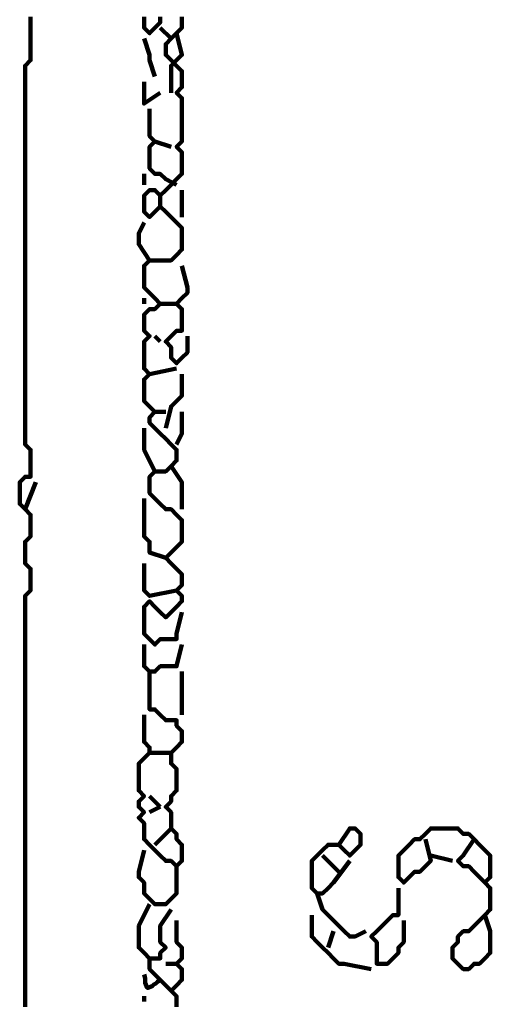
# Model space of a CAD drawing. Header units: metres. Extents: x 1704 to 4131, y 3282 to 4241.
# Tile 51 of 78: x 2248.996 to 2249.799, y 4226.977 to 4228.657. Entities that reach past the tile are written whole.
import ezdxf

# ---------------------------------------------------------------- set-up
doc = ezdxf.new("R2010")
doc.units = ezdxf.units.M
doc.layers.add('P', color=250, linetype='Continuous', lineweight=100)

msp = doc.modelspace()

# ---------------------------------------------------------------- linework, layer by layer
at = {"layer": 'P', "color": 0, "linetype": 'Continuous'}
for points in [[(2249.0149, 4228.6615), (2249.0149, 4228.6523), (2249.0149, 4228.643), (2249.0149, 4228.6338), (2249.0149, 4228.6246), (2249.0149, 4228.6153), (2249.0149, 4228.6061), (2249.0149, 4228.5969), (2249.0149, 4228.5876), (2249.0056, 4228.5784), (2249.0056, 4228.5692), (2249.0056, 4228.56), (2249.0056, 4228.5507), (2249.0056, 4228.5415), (2249.0056, 4228.5323), (2249.0056, 4228.523), (2249.0056, 4228.5138), (2249.0056, 4228.5046), (2249.0056, 4228.4953), (2249.0056, 4228.4861), (2249.0056, 4228.4769), (2249.0056, 4228.4676), (2249.0056, 4228.4584), (2249.0056, 4228.4492), (2249.0056, 4228.44), (2249.0056, 4228.4307), (2249.0056, 4228.4215), (2249.0056, 4228.4123), (2249.0056, 4228.403), (2249.0056, 4228.3938), (2249.0056, 4228.3846), (2249.0056, 4228.3753), (2249.0056, 4228.3661), (2249.0056, 4228.3569), (2249.0056, 4228.3476), (2249.0056, 4228.3384), (2249.0056, 4228.3292), (2249.0056, 4228.32), (2249.0056, 4228.3107), (2249.0056, 4228.3015), (2249.0056, 4228.2923), (2249.0056, 4228.283), (2249.0056, 4228.2738), (2249.0056, 4228.2646), (2249.0056, 4228.2553), (2249.0056, 4228.2461), (2249.0056, 4228.2369), (2249.0056, 4228.2276), (2249.0056, 4228.2184), (2249.0056, 4228.2092), (2249.0056, 4228.2), (2249.0056, 4228.1907), (2249.0056, 4228.1815), (2249.0056, 4228.1723), (2249.0056, 4228.163), (2249.0056, 4228.1538), (2249.0056, 4228.1446), (2249.0056, 4228.1353), (2249.0056, 4228.1261), (2249.0056, 4228.1169), (2249.0056, 4228.1076), (2249.0056, 4228.0984), (2249.0056, 4228.0892), (2249.0056, 4228.08), (2249.0056, 4228.0707), (2249.0056, 4228.0615), (2249.0056, 4228.0523), (2249.0056, 4228.043), (2249.0056, 4228.0338), (2249.0056, 4228.0246), (2249.0056, 4228.0153), (2249.0056, 4228.0061), (2249.0056, 4227.9969), (2249.0056, 4227.9876), (2249.0056, 4227.9784), (2249.0056, 4227.9692), (2249.0056, 4227.96), (2249.0056, 4227.9507), (2249.0056, 4227.9415), (2249.0056, 4227.9323), (2249.0149, 4227.923), (2249.0149, 4227.9138), (2249.0149, 4227.9046), (2249.0149, 4227.8953), (2249.0149, 4227.8861), (2249.0149, 4227.8769), (2249.0056, 4227.8769), (2248.9964, 4227.8676), (2248.9964, 4227.8584), (2248.9964, 4227.8492), (2248.9964, 4227.84), (2248.9964, 4227.8307), (2249.0056, 4227.8215), (2249.0149, 4227.8123), (2249.0149, 4227.803), (2249.0149, 4227.7938), (2249.0149, 4227.7846), (2249.0149, 4227.7753), (2249.0056, 4227.7661), (2249.0056, 4227.7569), (2249.0056, 4227.7476), (2249.0056, 4227.7384), (2249.0056, 4227.7292), (2249.0149, 4227.72), (2249.0149, 4227.7107), (2249.0149, 4227.7015), (2249.0149, 4227.6923), (2249.0149, 4227.683), (2249.0056, 4227.6738), (2249.0056, 4227.6646), (2249.0056, 4227.6553), (2249.0056, 4227.6461), (2249.0056, 4227.6369), (2249.0056, 4227.6276), (2249.0056, 4227.6184), (2249.0056, 4227.6092), (2249.0056, 4227.6), (2249.0056, 4227.5907), (2249.0056, 4227.5815), (2249.0056, 4227.5723), (2249.0056, 4227.563), (2249.0056, 4227.5538), (2249.0056, 4227.5446), (2249.0056, 4227.5353), (2249.0056, 4227.5261), (2249.0056, 4227.5169), (2249.0056, 4227.5076), (2249.0056, 4227.4984), (2249.0056, 4227.4892), (2249.0056, 4227.48), (2249.0056, 4227.4707), (2249.0056, 4227.4615), (2249.0056, 4227.4523), (2249.0056, 4227.443), (2249.0056, 4227.4338), (2249.0056, 4227.4246), (2249.0056, 4227.4153), (2249.0056, 4227.4061), (2249.0056, 4227.3969), (2249.0056, 4227.3876), (2249.0056, 4227.3784), (2249.0056, 4227.3692), (2249.0056, 4227.36), (2249.0056, 4227.3507), (2249.0056, 4227.3415), (2249.0056, 4227.3323), (2249.0056, 4227.323), (2249.0056, 4227.3138), (2249.0056, 4227.3046), (2249.0056, 4227.2953), (2249.0056, 4227.2861), (2249.0056, 4227.2769), (2249.0056, 4227.2676), (2249.0056, 4227.2584), (2249.0056, 4227.2492), (2249.0056, 4227.24), (2249.0056, 4227.2307), (2249.0056, 4227.2215), (2249.0056, 4227.2123), (2249.0056, 4227.203), (2249.0056, 4227.1938), (2249.0056, 4227.1846), (2249.0056, 4227.1753), (2249.0056, 4227.1661), (2249.0056, 4227.1569), (2249.0056, 4227.1476), (2249.0056, 4227.1384), (2249.0056, 4227.1292), (2249.0056, 4227.12), (2249.0056, 4227.1107), (2249.0056, 4227.1015), (2249.0056, 4227.0923), (2249.0056, 4227.083), (2249.0056, 4227.0738), (2249.0056, 4227.0646), (2249.0056, 4227.0553), (2249.0056, 4227.0461), (2249.0056, 4227.0369), (2249.0056, 4227.0276), (2249.0056, 4227.0184), (2249.0056, 4227.0092), (2249.0056, 4227), (2249.0056, 4226.9907), (2249.0056, 4226.9815), (2249.0056, 4226.9723)], [(2249.2087, 4228.6615), (2249.2087, 4228.6523), (2249.2087, 4228.643), (2249.218, 4228.6338), (2249.2272, 4228.643), (2249.2364, 4228.6523), (2249.2364, 4228.6615)], [(2249.2733, 4228.6615), (2249.2733, 4228.6523), (2249.2733, 4228.643), (2249.2641, 4228.6338), (2249.2549, 4228.6246), (2249.2456, 4228.6153), (2249.2456, 4228.6061), (2249.2456, 4228.5969), (2249.2549, 4228.5876), (2249.2641, 4228.5784), (2249.2733, 4228.5692), (2249.2733, 4228.56), (2249.2733, 4228.5507), (2249.2733, 4228.5415), (2249.2641, 4228.5323), (2249.2733, 4228.523), (2249.2733, 4228.5138), (2249.2733, 4228.5046), (2249.2733, 4228.4953), (2249.2733, 4228.4861), (2249.2733, 4228.4769), (2249.2733, 4228.4676), (2249.2733, 4228.4584), (2249.2733, 4228.4492), (2249.2641, 4228.44), (2249.2733, 4228.4307), (2249.2733, 4228.4215), (2249.2733, 4228.4123), (2249.2733, 4228.403), (2249.2733, 4228.3938), (2249.2641, 4228.3846), (2249.2549, 4228.3753), (2249.2456, 4228.3661), (2249.2364, 4228.3569), (2249.2272, 4228.3661), (2249.218, 4228.3661), (2249.2087, 4228.3569), (2249.2087, 4228.3476), (2249.2087, 4228.3384), (2249.2087, 4228.3292), (2249.218, 4228.32), (2249.2272, 4228.3292), (2249.2364, 4228.3384), (2249.2456, 4228.3292), (2249.2549, 4228.32), (2249.2641, 4228.3107), (2249.2733, 4228.3015), (2249.2733, 4228.2923), (2249.2733, 4228.283), (2249.2733, 4228.2738), (2249.2733, 4228.2646), (2249.2641, 4228.2553), (2249.2549, 4228.2461), (2249.2456, 4228.2461), (2249.2364, 4228.2461), (2249.2272, 4228.2461), (2249.218, 4228.2461), (2249.2087, 4228.2369), (2249.2087, 4228.2276), (2249.2087, 4228.2184), (2249.2087, 4228.2092), (2249.2087, 4228.2), (2249.218, 4228.1907), (2249.2272, 4228.1815), (2249.2364, 4228.1723), (2249.2272, 4228.163), (2249.218, 4228.163), (2249.2087, 4228.1538), (2249.2087, 4228.1446), (2249.2087, 4228.1353), (2249.2087, 4228.1261), (2249.218, 4228.1169), (2249.2087, 4228.1076), (2249.2087, 4228.0984), (2249.2087, 4228.0892), (2249.2087, 4228.08), (2249.2087, 4228.0707), (2249.2087, 4228.0615), (2249.218, 4228.0523), (2249.2087, 4228.043), (2249.2087, 4228.0338), (2249.2087, 4228.0246), (2249.2087, 4228.0153), (2249.2087, 4228.0061), (2249.218, 4227.9969), (2249.2272, 4227.9876), (2249.218, 4227.9784), (2249.218, 4227.9692), (2249.2272, 4227.96), (2249.2364, 4227.9507), (2249.2456, 4227.9415), (2249.2549, 4227.9323), (2249.2641, 4227.923), (2249.2641, 4227.9138), (2249.2641, 4227.9046), (2249.2549, 4227.8953), (2249.2456, 4227.8861), (2249.2364, 4227.8861), (2249.2272, 4227.8861), (2249.218, 4227.8769), (2249.218, 4227.8676), (2249.218, 4227.8584), (2249.218, 4227.8492), (2249.2272, 4227.84), (2249.2364, 4227.8307), (2249.2456, 4227.8215), (2249.2549, 4227.8215), (2249.2641, 4227.8123), (2249.2733, 4227.803), (2249.2733, 4227.7938), (2249.2733, 4227.7846), (2249.2733, 4227.7753), (2249.2733, 4227.7661), (2249.2641, 4227.7569), (2249.2549, 4227.7476), (2249.2456, 4227.7384), (2249.2549, 4227.7292), (2249.2641, 4227.72), (2249.2733, 4227.7107), (2249.2733, 4227.7015), (2249.2733, 4227.6923), (2249.2641, 4227.683), (2249.2733, 4227.6738), (2249.2733, 4227.6646), (2249.2641, 4227.6553), (2249.2549, 4227.6461), (2249.2456, 4227.6369), (2249.2364, 4227.6461), (2249.2272, 4227.6553), (2249.218, 4227.6646), (2249.2087, 4227.6553), (2249.2087, 4227.6461), (2249.2087, 4227.6369), (2249.2087, 4227.6276), (2249.2087, 4227.6184), (2249.2087, 4227.6092), (2249.218, 4227.6), (2249.2272, 4227.5907), (2249.2364, 4227.6), (2249.2456, 4227.6), (2249.2549, 4227.6), (2249.2641, 4227.6), (2249.2641, 4227.6092), (2249.2733, 4227.6461)], [(2249.2364, 4228.643), (2249.2549, 4228.6246)], [(2249.2641, 4228.6338), (2249.2733, 4228.5969), (2249.2641, 4228.5876), (2249.2549, 4228.5784), (2249.2549, 4228.5323)], [(2249.2087, 4228.6246), (2249.218, 4228.5969), (2249.218, 4228.5876), (2249.2272, 4228.56)], [(2249.2087, 4228.5507), (2249.2087, 4228.523), (2249.2087, 4228.5138), (2249.2364, 4228.5323)], [(2249.218, 4228.5046), (2249.218, 4228.4676), (2249.218, 4228.4584), (2249.2272, 4228.4492), (2249.218, 4228.44), (2249.218, 4228.4307), (2249.218, 4228.4215), (2249.218, 4228.4123), (2249.218, 4228.403), (2249.2272, 4228.3938), (2249.2364, 4228.3938), (2249.2456, 4228.3846), (2249.2641, 4228.3753)], [(2249.2272, 4228.4492), (2249.2549, 4228.44)], [(2249.2087, 4228.3938), (2249.2087, 4228.3753)], [(2249.2733, 4228.3661), (2249.2733, 4228.32)], [(2249.2364, 4228.3569), (2249.2364, 4228.3384)], [(2249.2087, 4228.3107), (2249.1995, 4228.2923), (2249.1995, 4228.283), (2249.1995, 4228.2738), (2249.218, 4228.2461)], [(2249.2733, 4228.2369), (2249.2826, 4228.2), (2249.2826, 4228.1907), (2249.2733, 4228.1815), (2249.2641, 4228.1723), (2249.2733, 4228.163), (2249.2733, 4228.1538), (2249.2733, 4228.1446), (2249.2733, 4228.1353), (2249.2733, 4228.1261), (2249.2641, 4228.1261), (2249.2549, 4228.1169), (2249.2456, 4228.1076), (2249.2549, 4228.0984), (2249.2549, 4228.0892), (2249.2549, 4228.08), (2249.2641, 4228.0707), (2249.2733, 4228.08), (2249.2826, 4228.0892), (2249.2826, 4228.0984), (2249.2826, 4228.1169)], [(2249.2087, 4228.1815), (2249.2087, 4228.1723)], [(2249.2364, 4228.1723), (2249.2641, 4228.1723)], [(2249.2272, 4228.1169), (2249.2364, 4228.1076)], [(2249.218, 4228.0523), (2249.2641, 4228.0615)], [(2249.2733, 4228.0523), (2249.2733, 4228.0153), (2249.2641, 4228.0061), (2249.2549, 4227.9969), (2249.2456, 4227.96)], [(2249.2272, 4227.9876), (2249.2456, 4227.9876)], [(2249.2733, 4227.9876), (2249.2733, 4227.9692), (2249.2733, 4227.96), (2249.2733, 4227.9507), (2249.2641, 4227.9323)], [(2249.2087, 4227.96), (2249.2087, 4227.9323), (2249.2087, 4227.923), (2249.2272, 4227.8861)], [(2249.2549, 4227.8953), (2249.2733, 4227.8676), (2249.2733, 4227.8584), (2249.2733, 4227.8215)], [(2249.0241, 4227.8676), (2249.0056, 4227.8215)], [(2249.2087, 4227.84), (2249.2087, 4227.803), (2249.2087, 4227.7938), (2249.2087, 4227.7846), (2249.2087, 4227.7753), (2249.218, 4227.7661), (2249.218, 4227.7569), (2249.218, 4227.7476), (2249.2456, 4227.7384)], [(2249.2087, 4227.7292), (2249.2087, 4227.6923), (2249.2087, 4227.683), (2249.218, 4227.6738), (2249.2641, 4227.683)], [(2249.2087, 4227.5907), (2249.2087, 4227.5538), (2249.218, 4227.5446), (2249.2272, 4227.5446), (2249.2364, 4227.5538), (2249.2456, 4227.5538), (2249.2549, 4227.5538), (2249.2641, 4227.5538), (2249.2733, 4227.5907)], [(2249.218, 4227.5446), (2249.218, 4227.5076), (2249.218, 4227.4984), (2249.218, 4227.4892), (2249.218, 4227.48), (2249.2272, 4227.48), (2249.2364, 4227.4707), (2249.2456, 4227.4615), (2249.2549, 4227.4615), (2249.2641, 4227.4615), (2249.2641, 4227.4523), (2249.2733, 4227.443), (2249.2733, 4227.4338), (2249.2733, 4227.4246), (2249.2641, 4227.4153), (2249.2549, 4227.4061), (2249.2549, 4227.3969), (2249.2549, 4227.3876), (2249.2641, 4227.3784), (2249.2641, 4227.3692), (2249.2641, 4227.36), (2249.2641, 4227.3507), (2249.2641, 4227.3415), (2249.2549, 4227.3323), (2249.2549, 4227.323), (2249.2456, 4227.3138), (2249.2549, 4227.3046), (2249.2549, 4227.2953), (2249.2549, 4227.2861), (2249.2549, 4227.2769), (2249.2641, 4227.2676), (2249.2641, 4227.2584), (2249.2733, 4227.2492), (2249.2733, 4227.24), (2249.2733, 4227.2307), (2249.2733, 4227.2215), (2249.2641, 4227.2123), (2249.2549, 4227.2215), (2249.2456, 4227.2215), (2249.2364, 4227.2307), (2249.2272, 4227.24), (2249.218, 4227.2492), (2249.2087, 4227.2584), (2249.2087, 4227.2676), (2249.2087, 4227.2769), (2249.2087, 4227.2861), (2249.1995, 4227.2953), (2249.2087, 4227.3046), (2249.1995, 4227.3138), (2249.1995, 4227.323), (2249.2087, 4227.3323), (2249.1995, 4227.3415), (2249.1995, 4227.3507), (2249.1995, 4227.36), (2249.1995, 4227.3692), (2249.1995, 4227.3784), (2249.1995, 4227.3876), (2249.2087, 4227.3969), (2249.218, 4227.4061), (2249.218, 4227.4153), (2249.2087, 4227.4246), (2249.2087, 4227.4338), (2249.2087, 4227.443), (2249.2087, 4227.4523), (2249.2087, 4227.4707)], [(2249.2733, 4227.5446), (2249.2733, 4227.5169), (2249.2733, 4227.5076), (2249.2733, 4227.4707)], [(2249.218, 4227.4061), (2249.2549, 4227.4061)], [(2249.218, 4227.3323), (2249.2364, 4227.3138)], [(2249.218, 4227.3046), (2249.2364, 4227.3138)], [(2249.2549, 4227.2769), (2249.2272, 4227.2492)], [(2249.541, 4227.2492), (2249.5595, 4227.2769), (2249.5687, 4227.2769), (2249.578, 4227.2676), (2249.578, 4227.2584), (2249.578, 4227.2492), (2249.5687, 4227.24), (2249.5595, 4227.2307), (2249.5503, 4227.24), (2249.541, 4227.2492), (2249.5318, 4227.2492), (2249.5226, 4227.2492), (2249.5133, 4227.24), (2249.5041, 4227.2307), (2249.4949, 4227.2215), (2249.4949, 4227.2123), (2249.4949, 4227.203), (2249.4949, 4227.1938), (2249.4949, 4227.1846), (2249.4949, 4227.1753), (2249.5041, 4227.1661), (2249.5133, 4227.1661), (2249.5226, 4227.1753), (2249.5318, 4227.1846), (2249.5595, 4227.2215)], [(2249.6887, 4227.2584), (2249.698, 4227.2215), (2249.6887, 4227.2123), (2249.6795, 4227.203), (2249.6703, 4227.203), (2249.661, 4227.1938), (2249.6518, 4227.1846), (2249.6426, 4227.1938), (2249.6426, 4227.203), (2249.6426, 4227.2123), (2249.6426, 4227.2215), (2249.6426, 4227.2307), (2249.6518, 4227.24), (2249.661, 4227.2492), (2249.6703, 4227.2584), (2249.6795, 4227.2584), (2249.6887, 4227.2676), (2249.698, 4227.2769), (2249.7072, 4227.2769), (2249.7164, 4227.2769), (2249.7256, 4227.2769), (2249.7349, 4227.2769), (2249.7441, 4227.2769), (2249.7533, 4227.2676), (2249.7626, 4227.2676), (2249.7718, 4227.2584), (2249.781, 4227.2492), (2249.7903, 4227.24), (2249.7995, 4227.2307), (2249.7995, 4227.2215), (2249.7995, 4227.2123), (2249.7995, 4227.203), (2249.7995, 4227.1938), (2249.7903, 4227.1846), (2249.7995, 4227.1753), (2249.7995, 4227.1661), (2249.7995, 4227.1569), (2249.7995, 4227.1476), (2249.7995, 4227.1384), (2249.7903, 4227.1292), (2249.781, 4227.12), (2249.7718, 4227.1107), (2249.7626, 4227.1015), (2249.7533, 4227.1015), (2249.7441, 4227.0923), (2249.7441, 4227.083), (2249.7349, 4227.0738), (2249.7349, 4227.0646), (2249.7349, 4227.0553), (2249.7441, 4227.0461), (2249.7533, 4227.0369), (2249.7626, 4227.0369), (2249.7718, 4227.0461), (2249.781, 4227.0461), (2249.7903, 4227.0553), (2249.7995, 4227.0646), (2249.7995, 4227.0738), (2249.7995, 4227.083), (2249.7995, 4227.0923), (2249.7995, 4227.1015), (2249.7903, 4227.1292)], [(2249.7718, 4227.2584), (2249.7533, 4227.2307), (2249.7441, 4227.2215), (2249.7533, 4227.2123), (2249.7626, 4227.2123), (2249.7718, 4227.203), (2249.7903, 4227.1846)], [(2249.2087, 4227.24), (2249.1995, 4227.203), (2249.1995, 4227.1938), (2249.2087, 4227.1846), (2249.2087, 4227.1753), (2249.2087, 4227.1661), (2249.218, 4227.1569), (2249.2272, 4227.1476), (2249.2364, 4227.1476), (2249.2456, 4227.1476), (2249.2549, 4227.1569), (2249.2641, 4227.1661), (2249.2641, 4227.2123)], [(2249.5133, 4227.2307), (2249.541, 4227.203)], [(2249.698, 4227.2307), (2249.7349, 4227.2215)], [(2249.5041, 4227.1661), (2249.5133, 4227.1384), (2249.5226, 4227.1292), (2249.5318, 4227.12), (2249.541, 4227.1107), (2249.5503, 4227.1015), (2249.5595, 4227.0923), (2249.5687, 4227.0923), (2249.5872, 4227.1015)], [(2249.6426, 4227.1753), (2249.6426, 4227.1384), (2249.6426, 4227.1292), (2249.6333, 4227.1292), (2249.6241, 4227.12), (2249.6149, 4227.1107), (2249.6056, 4227.1015), (2249.5964, 4227.0923), (2249.6056, 4227.083), (2249.6056, 4227.0738), (2249.6056, 4227.0646), (2249.6056, 4227.0553), (2249.6056, 4227.0461), (2249.6149, 4227.0461), (2249.6241, 4227.0461), (2249.6333, 4227.0553), (2249.6426, 4227.0646), (2249.6426, 4227.0738), (2249.6518, 4227.083), (2249.6518, 4227.0923), (2249.6518, 4227.12)], [(2249.218, 4227.1476), (2249.1995, 4227.1107), (2249.1995, 4227.1015), (2249.1995, 4227.0923), (2249.1995, 4227.083), (2249.1995, 4227.0738), (2249.2087, 4227.0646), (2249.218, 4227.0553), (2249.2272, 4227.0553), (2249.2364, 4227.0553), (2249.2364, 4227.0646), (2249.2456, 4227.0738), (2249.2364, 4227.083), (2249.2364, 4227.0923), (2249.2364, 4227.1015), (2249.2364, 4227.1107), (2249.2549, 4227.1384)], [(2249.2641, 4227.12), (2249.2641, 4227.083), (2249.2733, 4227.0738), (2249.2733, 4227.0646), (2249.2733, 4227.0553), (2249.2641, 4227.0461), (2249.2733, 4227.0369), (2249.2733, 4227.0276), (2249.2733, 4227.0184), (2249.2641, 4227.0092), (2249.2549, 4227), (2249.2641, 4226.9907), (2249.2641, 4226.9815), (2249.2641, 4226.9723)], [(2249.4949, 4227.1292), (2249.4949, 4227.0923), (2249.5041, 4227.083), (2249.5133, 4227.0738), (2249.5226, 4227.0646), (2249.5318, 4227.0553), (2249.541, 4227.0461), (2249.5503, 4227.0461), (2249.5964, 4227.0369)], [(2249.5318, 4227.1015), (2249.5226, 4227.0738)], [(2249.218, 4227.0553), (2249.218, 4227.0369), (2249.2272, 4227.0276), (2249.2364, 4227.0184), (2249.2549, 4227)], [(2249.2456, 4227.0461), (2249.2641, 4227.0461)], [(2249.2087, 4227.0276), (2249.2103, 4227.0215), (2249.2103, 4227.0169), (2249.2103, 4227.0138), (2249.2118, 4227.0107), (2249.2133, 4227.0061), (2249.2149, 4227.0046), (2249.218, 4227.0061), (2249.2226, 4227.0076), (2249.2256, 4227.0107), (2249.2287, 4227.0123), (2249.2318, 4227.0153), (2249.2364, 4227.0184)], [(2249.2087, 4226.9907), (2249.2087, 4226.9815)]]:
    msp.add_lwpolyline(points, dxfattribs=at)

doc.saveas('drawing.dxf')
